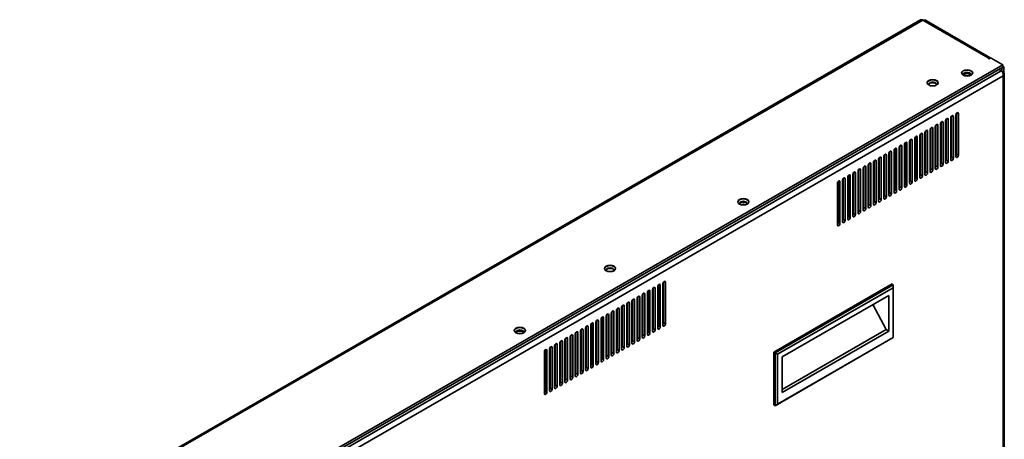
# Model space of a CAD drawing. Header units: millimetres. Extents: x 0 to 3360, y 0 to 2376.
# Tile 9 of 19: x 438 to 978, y 866 to 1096. Entities that reach past the tile are written whole.
import ezdxf

# ---------------------------------------------------------------- set-up
doc = ezdxf.new("R2010")
doc.units = ezdxf.units.MM
doc.header["$LTSCALE"] = 8
doc.layers.add('Sichtbare Kanten(ISO)', color=7, linetype='Continuous', lineweight=35)
doc.layers.add('Sichtbare tangentiale Kanten(ISO)', color=7, linetype='Continuous', lineweight=35)

msp = doc.modelspace()

# ---------------------------------------------------------------- linework, layer by layer
at = {"layer": 'Sichtbare Kanten(ISO)'}
for p, q in [((932.38, 1096.35), (170.14, 657.4)), ((933.55, 1096.32), (969.51, 1075.61)), ((933.96, 1096.17), (933.91, 1096.1)), ((934.64, 1096.33), (934.08, 1096.01)), ((970.99, 1075.4), (934.64, 1096.33)), ((977.53, 1071.64), (213.92, 631.91)), ((977.53, 1070.41), (213.92, 630.68)), ((969.63, 1075.14), (969.63, 1075.44)), ((970.24, 1075.1), (970.6, 1075.3)), ((971.16, 1075.3), (977.53, 1071.64)), ((977, 1070.07), (978.06, 1070.68)), ((977.53, 1071.64), (977.53, 1070.41)), ((978.06, 1070.68), (977.53, 1070.98)), ((978.06, 1067.47), (978.06, 1070.68)), ((976.59, 1068.41), (975.32, 1069.14)), ((977.7, 1067.76), (976.69, 1068.35)), ((976.96, 1070.09), (977, 1070.07)), ((977, 1068.17), (977, 1070.07)), ((978.06, 1066.01), (978.06, 1066.01)), ((978.32, 1066.78), (978.32, 560.44)), ((949.28, 1043.5), (949.28, 1021.12)), ((950.34, 1020.51), (950.34, 1043.4)), ((951.75, 1044.22), (951.75, 1021.33)), ((952.11, 1045.13), (952.11, 1022.75)), ((953.17, 1022.14), (953.17, 1045.03)), ((940.79, 1038.61), (940.79, 1016.24)), ((941.85, 1015.63), (941.85, 1038.52)), ((943.27, 1039.33), (943.27, 1016.44)), ((943.62, 1040.24), (943.62, 1017.87)), ((944.68, 1017.25), (944.68, 1040.14)), ((946.1, 1040.96), (946.1, 1018.07)), ((946.45, 1041.87), (946.45, 1019.49)), ((947.51, 1018.88), (947.51, 1041.77)), ((948.93, 1042.59), (948.93, 1019.7)), ((931.96, 1032.82), (931.96, 1009.92)), ((932.31, 1033.73), (932.31, 1011.35)), ((933.37, 1010.74), (933.37, 1033.63)), ((934.78, 1034.44), (934.78, 1011.55)), ((935.14, 1035.36), (935.14, 1012.98)), ((936.2, 1012.37), (936.2, 1035.26)), ((937.61, 1036.07), (937.61, 1013.18)), ((937.97, 1036.99), (937.97, 1014.61)), ((939.03, 1014), (939.03, 1036.89)), ((940.44, 1037.7), (940.44, 1014.81)), ((920.99, 1027.21), (920.99, 1004.84)), ((922.06, 1004.22), (922.06, 1027.11)), ((923.47, 1027.93), (923.47, 1005.04)), ((923.82, 1028.84), (923.82, 1006.46)), ((924.88, 1005.85), (924.88, 1028.74)), ((926.3, 1029.56), (926.3, 1006.67)), ((926.65, 1030.47), (926.65, 1008.09)), ((927.71, 1007.48), (927.71, 1030.37)), ((929.13, 1031.19), (929.13, 1008.3)), ((929.48, 1032.1), (929.48, 1009.72)), ((930.54, 1009.11), (930.54, 1032)), ((912.51, 1022.33), (912.51, 999.95)), ((913.57, 999.34), (913.57, 1022.23)), ((914.98, 1023.04), (914.98, 1000.15)), ((915.34, 1023.95), (915.34, 1001.58)), ((916.4, 1000.97), (916.4, 1023.86)), ((917.81, 1024.67), (917.81, 1001.78)), ((918.17, 1025.58), (918.17, 1003.21)), ((919.23, 1002.6), (919.23, 1025.49)), ((920.64, 1026.3), (920.64, 1003.41)), ((903.67, 1016.53), (903.67, 993.64)), ((904.02, 1017.44), (904.02, 995.06)), ((905.08, 994.45), (905.08, 1017.34)), ((906.5, 1018.16), (906.5, 995.27)), ((906.85, 1019.07), (906.85, 996.69)), ((907.91, 996.08), (907.91, 1018.97)), ((909.33, 1019.79), (909.33, 996.89)), ((909.68, 1020.7), (909.68, 998.32)), ((910.74, 997.71), (910.74, 1020.6)), ((912.16, 1021.41), (912.16, 998.52)), ((892.71, 1010.92), (892.71, 988.55)), ((893.77, 987.94), (893.77, 1010.83)), ((895.19, 1011.64), (895.19, 988.75)), ((895.54, 1012.55), (895.54, 990.18)), ((896.6, 989.57), (896.6, 1012.46)), ((898.01, 1013.27), (898.01, 990.38)), ((898.37, 1014.18), (898.37, 991.81)), ((899.43, 991.19), (899.43, 1014.08)), ((900.84, 1014.9), (900.84, 992.01)), ((901.2, 1015.81), (901.2, 993.43)), ((902.26, 992.82), (902.26, 1015.71)), ((886.7, 1006.76), (886.7, 983.86)), ((887.05, 1007.67), (887.05, 985.29)), ((888.11, 984.68), (888.11, 1007.57)), ((889.53, 1008.38), (889.53, 985.49)), ((889.88, 1009.3), (889.88, 986.92)), ((890.94, 986.31), (890.94, 1009.2)), ((892.36, 1010.01), (892.36, 987.12)), ((790.89, 951.58), (790.89, 928.69)), ((791.24, 952.49), (791.24, 930.12)), ((792.3, 929.5), (792.3, 952.39)), ((851.77, 914.04), (916.68, 951.42)), ((917.39, 951.02), (916.68, 951.42)), ((779.93, 945.98), (779.93, 923.6)), ((780.99, 922.99), (780.99, 945.88)), ((782.4, 946.69), (782.4, 923.8)), ((782.76, 947.61), (782.76, 925.23)), ((783.82, 924.62), (783.82, 947.51)), ((785.23, 948.32), (785.23, 925.43)), ((785.58, 949.23), (785.58, 926.86)), ((786.64, 926.25), (786.64, 949.14)), ((788.06, 949.95), (788.06, 927.06)), ((788.41, 950.86), (788.41, 928.49)), ((789.47, 927.88), (789.47, 950.77)), ((917.39, 951.02), (852.48, 913.63)), ((917.39, 949.38), (853.89, 912.82)), ((917.39, 949.38), (917.39, 951.02)), ((917.39, 922), (917.39, 949.38)), ((771.44, 941.09), (771.44, 918.71)), ((772.5, 918.1), (772.5, 940.99)), ((773.92, 941.81), (773.92, 918.92)), ((774.27, 942.72), (774.27, 920.34)), ((775.33, 919.73), (775.33, 942.62)), ((776.75, 943.44), (776.75, 920.55)), ((777.1, 944.35), (777.1, 921.97)), ((778.16, 921.36), (778.16, 944.25)), ((779.57, 945.07), (779.57, 922.17)), ((856.37, 911.39), (914.91, 945.1)), ((914.91, 945.1), (914.91, 925.57)), ((762.6, 935.29), (762.6, 912.4)), ((762.96, 936.2), (762.96, 913.83)), ((764.02, 913.22), (764.02, 936.11)), ((765.43, 936.92), (765.43, 914.03)), ((765.78, 937.83), (765.78, 915.46)), ((766.85, 914.85), (766.85, 937.74)), ((768.26, 938.55), (768.26, 915.66)), ((768.61, 939.46), (768.61, 917.08)), ((769.67, 916.47), (769.67, 939.36)), ((771.09, 940.18), (771.09, 917.29)), ((906.15, 940.06), (913.5, 926.39)), ((751.64, 929.69), (751.64, 907.31)), ((754.12, 930.41), (754.12, 907.51)), ((754.47, 931.32), (754.47, 908.94)), ((755.53, 908.33), (755.53, 931.22)), ((756.95, 932.04), (756.95, 909.14)), ((757.3, 932.95), (757.3, 910.57)), ((758.36, 909.96), (758.36, 932.85)), ((759.77, 933.66), (759.77, 910.77)), ((760.13, 934.58), (760.13, 912.2)), ((761.19, 911.59), (761.19, 934.48)), ((743.16, 924.8), (743.16, 902.43)), ((744.22, 901.81), (744.22, 924.7)), ((745.63, 925.52), (745.63, 902.63)), ((745.99, 926.43), (745.99, 904.05)), ((747.05, 903.44), (747.05, 926.33)), ((748.46, 927.15), (748.46, 904.26)), ((748.81, 928.06), (748.81, 905.68)), ((749.88, 905.07), (749.88, 927.96)), ((751.29, 928.78), (751.29, 905.89)), ((752.7, 906.7), (752.7, 929.59)), ((913.5, 926.39), (856.37, 893.49)), ((914.91, 925.57), (856.37, 891.86)), ((913.5, 926.39), (914.91, 925.57)), ((734.32, 919), (734.32, 896.11)), ((734.67, 919.92), (734.67, 897.54)), ((735.73, 896.93), (735.73, 919.82)), ((737.15, 920.63), (737.15, 897.74)), ((737.5, 921.55), (737.5, 899.17)), ((738.56, 898.56), (738.56, 921.45)), ((739.98, 922.26), (739.98, 899.37)), ((740.33, 923.17), (740.33, 900.8)), ((741.39, 900.19), (741.39, 923.08)), ((742.8, 923.89), (742.8, 901)), ((917.39, 921.99), (852.48, 884.61)), ((917.39, 922), (853.89, 885.43)), ((917.39, 921.99), (917.39, 922)), ((725.83, 914.12), (725.83, 891.23)), ((726.19, 915.03), (726.19, 892.65)), ((727.25, 892.04), (727.25, 914.93)), ((728.66, 915.75), (728.66, 892.86)), ((729.02, 916.66), (729.02, 894.28)), ((730.08, 893.67), (730.08, 916.56)), ((731.49, 917.38), (731.49, 894.48)), ((731.84, 918.29), (731.84, 895.91)), ((732.9, 895.3), (732.9, 918.19)), ((851.77, 885.02), (851.77, 914.04)), ((851.77, 914.04), (852.48, 913.63)), ((852.48, 884.61), (852.48, 913.63)), ((852.48, 913.63), (853.89, 912.82)), ((853.89, 912.82), (853.89, 885.43)), ((856.37, 891.86), (856.37, 911.39)), ((852.48, 884.61), (851.77, 885.02)), ((853.89, 885.43), (852.48, 884.61))]:
    msp.add_line(p, q, dxfattribs=at)
for centre, major_axis, ratio, start_param, end_param in [((933.43, 1094.53), (1.05, -1.82), 0.699148, 2.751147, 3.141913), ((933.55, 1094.6), (1.13, -1.77), 0.607343, 2.329243, 2.721942), ((933.16, 1095.06), (-2.07, -0.99), 0.338807, 4.159408, 4.21846), ((933.16, 1095.06), (-2.07, -1.13), 0.296187, 3.766609, 4.159308), ((969.23, 1075.44), (0.4, 0), 0.575862, 5.882184, 7.068583), ((969.96, 1075.26), (-0.4, 0), 0.575862, 5.882184, 8.63938), ((970.88, 1075.14), (-0.4, 0), 0.575862, 3.926991, 5.497787), ((970.99, 1075.08), (0.2, -0.347), 0.578093, 2.0775, 2.358128), ((957.91, 1067.06), (-3.05, 0), 0.575862, 3.19981, 6.224968), ((957.91, 1066.32), (2.15, 0), 0.575862, 5.992149, 9.715814), ((957.91, 1066.04), (-2.15, 0), 0.575862, 3.257408, 6.16737), ((957.91, 1065.71), (2.12, 0), 0.575862, 0.228911, 2.912682), ((957.91, 1064.48), (2.13, 0), 0.575862, 1.125341, 2.016252), ((938.96, 1061.68), (-3.05, 0), 0.575862, 3.19981, 6.224968), ((938.96, 1060.95), (2.15, 0), 0.575862, 5.992149, 9.715814), ((938.96, 1060.66), (-2.15, 0), 0.575862, 3.257408, 6.16737), ((949.63, 1043), (0.499, 0.867), 0.578093, 5.495, 8.637446), ((952.46, 1044.62), (0.499, 0.867), 0.578093, 5.495, 8.637446), ((941.15, 1038.11), (0.499, 0.867), 0.578093, 5.495, 8.637446), ((943.98, 1039.74), (0.499, 0.867), 0.578093, 5.495, 8.637446), ((946.8, 1041.37), (0.499, 0.867), 0.578093, 5.495, 8.637446), ((929.83, 1031.59), (0.499, 0.867), 0.578093, 5.495, 8.637446), ((932.66, 1033.22), (0.499, 0.867), 0.578093, 5.495, 8.637446), ((935.49, 1034.85), (0.499, 0.867), 0.578093, 5.495, 8.637446), ((938.32, 1036.48), (0.499, 0.867), 0.578093, 5.495, 8.637446), ((921.35, 1026.71), (0.499, 0.867), 0.578093, 5.495, 8.637446), ((924.18, 1028.34), (0.499, 0.867), 0.578093, 5.495, 8.637446), ((927.01, 1029.97), (0.499, 0.867), 0.578093, 5.495, 8.637446), ((912.86, 1021.82), (0.499, 0.867), 0.578093, 5.494998, 8.637446), ((915.69, 1023.45), (0.499, 0.867), 0.578093, 5.494998, 8.637446), ((918.52, 1025.08), (0.499, 0.867), 0.578093, 5.494998, 8.637446), ((951.4, 1022.34), (-0.499, -0.867), 0.578093, 1.307063, 2.355114), ((952.46, 1021.73), (-0.499, -0.867), 0.578093, 5.495853, 8.638299), ((901.55, 1015.31), (0.499, 0.867), 0.578093, 5.494998, 8.637446), ((904.38, 1016.94), (0.499, 0.867), 0.578093, 5.494998, 8.637446), ((907.21, 1018.56), (0.499, 0.867), 0.578093, 5.494998, 8.637446), ((910.03, 1020.19), (0.499, 0.867), 0.578093, 5.494998, 8.637446), ((940.09, 1015.83), (-0.499, -0.867), 0.578093, 1.307063, 2.355114), ((942.92, 1017.46), (-0.499, -0.867), 0.578093, 1.307063, 2.355114), ((943.98, 1016.85), (-0.499, -0.867), 0.578093, 5.495853, 8.638299), ((945.74, 1019.09), (-0.499, -0.867), 0.578093, 1.307063, 2.355114), ((946.8, 1018.48), (-0.499, -0.867), 0.578093, 5.495853, 8.638299), ((948.57, 1020.72), (-0.499, -0.867), 0.578093, 1.307063, 2.355114), ((949.63, 1020.1), (-0.499, -0.867), 0.578093, 5.495853, 8.638299), ((893.06, 1010.42), (0.499, 0.867), 0.578093, 5.494998, 8.637446), ((895.89, 1012.05), (0.499, 0.867), 0.578093, 5.494998, 8.637446), ((898.72, 1013.68), (0.499, 0.867), 0.578093, 5.494998, 8.637446), ((931.6, 1010.94), (-0.499, -0.867), 0.578093, 1.307063, 2.355114), ((932.66, 1010.33), (-0.499, -0.867), 0.578093, 5.495853, 8.638299), ((934.43, 1012.57), (-0.499, -0.867), 0.578093, 1.307063, 2.355114), ((935.49, 1011.96), (-0.499, -0.867), 0.578093, 5.495853, 8.638299), ((937.26, 1014.2), (-0.499, -0.867), 0.578093, 1.307063, 2.355114), ((938.32, 1013.59), (-0.499, -0.867), 0.578093, 5.495853, 8.638299), ((941.15, 1015.22), (-0.499, -0.867), 0.578093, 5.495853, 8.638299), ((887.41, 1007.16), (0.499, 0.867), 0.578093, 5.494998, 8.637446), ((890.24, 1008.79), (0.499, 0.867), 0.578093, 5.494998, 8.637446), ((923.12, 1006.06), (-0.499, -0.867), 0.578093, 1.307063, 2.355114), ((924.18, 1005.45), (-0.499, -0.867), 0.578093, 5.495853, 8.638299), ((925.94, 1007.69), (-0.499, -0.867), 0.578093, 1.307063, 2.355114), ((927.01, 1007.07), (-0.499, -0.867), 0.578093, 5.495853, 8.638299), ((928.77, 1009.31), (-0.499, -0.867), 0.578093, 1.307063, 2.355114), ((929.83, 1008.7), (-0.499, -0.867), 0.578093, 5.495853, 8.638299), ((911.8, 999.54), (-0.499, -0.867), 0.578093, 1.307063, 2.355117), ((914.63, 1001.17), (-0.499, -0.867), 0.578093, 1.307063, 2.355117), ((915.69, 1000.56), (-0.499, -0.867), 0.578093, 5.495853, 8.638302), ((917.46, 1002.8), (-0.499, -0.867), 0.578093, 1.307063, 2.355117), ((918.52, 1002.19), (-0.499, -0.867), 0.578093, 5.495853, 8.638302), ((920.29, 1004.43), (-0.499, -0.867), 0.578093, 1.307063, 2.355114), ((921.35, 1003.82), (-0.499, -0.867), 0.578093, 5.495853, 8.638299), ((835.08, 996.33), (-3.05, 0), 0.575862, 3.19981, 6.224968), ((835.08, 995.59), (2.15, 0), 0.575862, 5.992149, 9.715814), ((835.08, 995.31), (-2.15, 0), 0.575862, 3.257408, 6.16737), ((835.08, 994.98), (2.12, 0), 0.575862, 0.228911, 2.912682), ((835.08, 993.75), (2.12, 0), 0.575862, 1.125341, 2.016252), ((903.32, 994.65), (-0.499, -0.867), 0.578093, 1.307063, 2.355117), ((906.15, 996.28), (-0.499, -0.867), 0.578093, 1.307063, 2.355117), ((907.21, 995.67), (-0.499, -0.867), 0.578093, 5.495853, 8.638302), ((908.97, 997.91), (-0.499, -0.867), 0.578093, 1.307063, 2.355117), ((910.03, 997.3), (-0.499, -0.867), 0.578093, 5.495853, 8.638302), ((912.86, 998.93), (-0.499, -0.867), 0.578093, 5.495853, 8.638302), ((894.83, 989.77), (-0.499, -0.867), 0.578093, 1.307063, 2.355117), ((895.89, 989.16), (-0.499, -0.867), 0.578093, 5.495853, 8.638302), ((897.66, 991.4), (-0.499, -0.867), 0.578093, 1.307063, 2.355117), ((898.72, 990.79), (-0.499, -0.867), 0.578093, 5.495853, 8.638302), ((900.49, 993.03), (-0.499, -0.867), 0.578093, 1.307063, 2.355117), ((901.55, 992.42), (-0.499, -0.867), 0.578093, 5.495853, 8.638302), ((904.38, 994.04), (-0.499, -0.867), 0.578093, 5.495853, 8.638302), ((886.35, 984.88), (-0.499, -0.867), 0.578093, 1.307063, 2.355117), ((887.41, 984.27), (-0.499, -0.867), 0.578093, 5.495853, 8.638302), ((889.18, 986.51), (-0.499, -0.867), 0.578093, 1.307063, 2.355117), ((890.24, 985.9), (-0.499, -0.867), 0.578093, 5.495853, 8.638302), ((892, 988.14), (-0.499, -0.867), 0.578093, 1.307063, 2.355117), ((893.06, 987.53), (-0.499, -0.867), 0.578093, 5.495853, 8.638302), ((761.93, 959.74), (-3.05, 0), 0.575862, 3.19981, 6.224968), ((761.93, 959), (2.15, 0), 0.575862, 5.992149, 9.715814), ((761.93, 958.72), (-2.15, 0), 0.575862, 3.257408, 6.16737), ((788.77, 950.36), (0.499, 0.867), 0.578093, 5.495, 8.637446), ((791.59, 951.99), (0.499, 0.867), 0.578093, 5.495, 8.637446), ((780.28, 945.47), (0.499, 0.867), 0.578093, 5.495, 8.637446), ((783.11, 947.1), (0.499, 0.867), 0.578093, 5.495, 8.637446), ((785.94, 948.73), (0.499, 0.867), 0.578093, 5.495, 8.637446), ((771.8, 940.59), (0.499, 0.867), 0.578093, 5.495, 8.637446), ((774.62, 942.21), (0.499, 0.867), 0.578093, 5.495, 8.637446), ((777.45, 943.84), (0.499, 0.867), 0.578093, 5.495, 8.637446), ((763.31, 935.7), (0.499, 0.867), 0.578093, 5.495, 8.637446), ((766.14, 937.33), (0.499, 0.867), 0.578093, 5.495, 8.637446), ((768.97, 938.96), (0.499, 0.867), 0.578093, 5.495, 8.637446), ((752, 929.18), (0.499, 0.867), 0.578093, 5.494998, 8.637446), ((754.82, 930.81), (0.499, 0.867), 0.578093, 5.494998, 8.637446), ((757.65, 932.44), (0.499, 0.867), 0.578093, 5.494998, 8.637446), ((760.48, 934.07), (0.499, 0.867), 0.578093, 5.495, 8.637446), ((790.53, 929.71), (-0.499, -0.867), 0.578093, 1.307063, 2.355114), ((712.4, 925.68), (-3.05, 0), 0.575862, 3.19981, 6.224968), ((712.4, 924.94), (2.15, 0), 0.575862, 5.992149, 9.715814), ((712.4, 924.66), (-2.15, 0), 0.575862, 3.257408, 6.16737), ((712.4, 924.33), (2.13, 0), 0.575862, 0.228911, 2.912682), ((712.4, 923.1), (2.12, 0), 0.575862, 1.125341, 2.016252), ((743.51, 924.3), (0.499, 0.867), 0.578093, 5.494998, 8.637446), ((746.34, 925.93), (0.499, 0.867), 0.578093, 5.494998, 8.637446), ((749.17, 927.56), (0.499, 0.867), 0.578093, 5.494998, 8.637446), ((782.05, 924.82), (-0.499, -0.867), 0.578093, 1.307063, 2.355114), ((783.11, 924.21), (-0.499, -0.867), 0.578093, 5.495853, 8.638299), ((784.88, 926.45), (-0.499, -0.867), 0.578093, 1.307063, 2.355114), ((785.94, 925.84), (-0.499, -0.867), 0.578093, 5.495853, 8.638299), ((787.71, 928.08), (-0.499, -0.867), 0.578093, 1.307063, 2.355114), ((788.77, 927.47), (-0.499, -0.867), 0.578093, 5.495853, 8.638299), ((791.59, 929.1), (-0.499, -0.867), 0.578093, 5.495853, 8.638299), ((735.03, 919.41), (0.499, 0.867), 0.578093, 5.494998, 8.637446), ((737.85, 921.04), (0.499, 0.867), 0.578093, 5.494998, 8.637446), ((740.68, 922.67), (0.499, 0.867), 0.578093, 5.494998, 8.637446), ((773.56, 919.93), (-0.499, -0.867), 0.578093, 1.307063, 2.355114), ((774.62, 919.32), (-0.499, -0.867), 0.578093, 5.495853, 8.638299), ((776.39, 921.56), (-0.499, -0.867), 0.578093, 1.307063, 2.355114), ((777.45, 920.95), (-0.499, -0.867), 0.578093, 5.495853, 8.638299), ((779.22, 923.19), (-0.499, -0.867), 0.578093, 1.307063, 2.355114), ((780.28, 922.58), (-0.499, -0.867), 0.578093, 5.495853, 8.638299), ((726.54, 914.53), (0.499, 0.867), 0.578093, 5.494998, 8.637446), ((729.37, 916.15), (0.499, 0.867), 0.578093, 5.494998, 8.637446), ((732.2, 917.78), (0.499, 0.867), 0.578093, 5.494998, 8.637446), ((762.25, 913.42), (-0.499, -0.867), 0.578093, 1.307063, 2.355114), ((765.08, 915.05), (-0.499, -0.867), 0.578093, 1.307063, 2.355114), ((766.14, 914.44), (-0.499, -0.867), 0.578093, 5.495853, 8.638299), ((767.91, 916.68), (-0.499, -0.867), 0.578093, 1.307063, 2.355114), ((768.97, 916.07), (-0.499, -0.867), 0.578093, 5.495853, 8.638299), ((770.73, 918.31), (-0.499, -0.867), 0.578093, 1.307063, 2.355114), ((771.8, 917.69), (-0.499, -0.867), 0.578093, 5.495853, 8.638299), ((753.76, 908.53), (-0.499, -0.867), 0.578093, 1.307063, 2.355117), ((754.82, 907.92), (-0.499, -0.867), 0.578093, 5.495853, 8.638302), ((756.59, 910.16), (-0.499, -0.867), 0.578093, 1.307063, 2.355117), ((757.65, 909.55), (-0.499, -0.867), 0.578093, 5.495853, 8.638302), ((759.42, 911.79), (-0.499, -0.867), 0.578093, 1.307063, 2.355114), ((760.48, 911.18), (-0.499, -0.867), 0.578093, 5.495853, 8.638299), ((763.31, 912.81), (-0.499, -0.867), 0.578093, 5.495853, 8.638299), ((745.28, 903.65), (-0.499, -0.867), 0.578093, 1.307063, 2.355117), ((746.34, 903.04), (-0.499, -0.867), 0.578093, 5.495853, 8.638302), ((748.11, 905.28), (-0.499, -0.867), 0.578093, 1.307063, 2.355117), ((749.17, 904.66), (-0.499, -0.867), 0.578093, 5.495853, 8.638302), ((750.94, 906.9), (-0.499, -0.867), 0.578093, 1.307063, 2.355117), ((752, 906.29), (-0.499, -0.867), 0.578093, 5.495853, 8.638302), ((733.97, 897.13), (-0.499, -0.867), 0.578093, 1.307063, 2.355117), ((736.79, 898.76), (-0.499, -0.867), 0.578093, 1.307063, 2.355117), ((737.85, 898.15), (-0.499, -0.867), 0.578093, 5.495853, 8.638302), ((739.62, 900.39), (-0.499, -0.867), 0.578093, 1.307063, 2.355117), ((740.68, 899.78), (-0.499, -0.867), 0.578093, 5.495853, 8.638302), ((742.45, 902.02), (-0.499, -0.867), 0.578093, 1.307063, 2.355117), ((743.51, 901.41), (-0.499, -0.867), 0.578093, 5.495853, 8.638302), ((725.48, 892.25), (-0.499, -0.867), 0.578093, 1.307063, 2.355117), ((726.54, 891.63), (-0.499, -0.867), 0.578093, 5.495853, 8.638302), ((728.31, 893.87), (-0.499, -0.867), 0.578093, 1.307063, 2.355117), ((729.37, 893.26), (-0.499, -0.867), 0.578093, 5.495853, 8.638302), ((731.14, 895.5), (-0.499, -0.867), 0.578093, 1.307063, 2.355117), ((732.2, 894.89), (-0.499, -0.867), 0.578093, 5.495853, 8.638302), ((735.03, 896.52), (-0.499, -0.867), 0.578093, 5.495853, 8.638302)]:
    msp.add_ellipse(centre, major_axis=major_axis, ratio=ratio, start_param=start_param, end_param=end_param, dxfattribs=at)
for centre in [(957.91, 1067.26), (938.96, 1061.89), (835.08, 996.53), (761.93, 959.95), (712.4, 925.88)]:
    msp.add_ellipse(centre, major_axis=(3.05, 0), ratio=0.575862, dxfattribs=at)
for points in [[(976.59, 1068.41), (976.67, 1068.36), (976.75, 1068.31), (976.9, 1068.19), (976.97, 1068.12), (977.11, 1067.97), (977.17, 1067.89), (977.29, 1067.71), (977.35, 1067.62), (977.45, 1067.43), (977.5, 1067.33), (977.58, 1067.12), (977.62, 1067.01), (977.67, 1066.8), (977.7, 1066.69), (977.73, 1066.47), (977.74, 1066.36), (977.75, 1066.14), (977.75, 1066.03), (977.74, 1065.82), (977.72, 1065.72), (977.7, 1065.62)], [(977.7, 1065.62), (977.78, 1065.69), (977.85, 1065.76), (977.98, 1065.9), (978.04, 1065.98), (978.14, 1066.13), (978.18, 1066.21), (978.25, 1066.37), (978.27, 1066.45), (978.31, 1066.61), (978.32, 1066.69), (978.32, 1066.85), (978.31, 1066.93), (978.28, 1067.08), (978.25, 1067.15), (978.19, 1067.3), (978.15, 1067.37), (978.05, 1067.49), (977.99, 1067.55), (977.86, 1067.67), (977.78, 1067.72), (977.7, 1067.76)]]:
    msp.add_open_spline(points, degree=3, knots=[0, 0, 0, 0, 0.1, 0.1, 0.2, 0.2, 0.3, 0.3, 0.4, 0.4, 0.5, 0.5, 0.6, 0.6, 0.7, 0.7, 0.8, 0.8, 0.9, 0.9, 1, 1, 1, 1], dxfattribs=at)
at = {"layer": 'Sichtbare tangentiale Kanten(ISO)'}
for p, q in [((933.55, 1096.32), (171.07, 657.24)), ((969.59, 1075.17), (969.59, 1075.35)), ((970.93, 1075.37), (970.99, 1075.4)), ((976.59, 1068.41), (216.84, 630.89)), ((218.7, 628.54), (977.7, 1065.62)), ((977.7, 1067.76), (977.37, 1067.57)), ((977.7, 559.89), (977.7, 1065.62)), ((949.63, 1043.81), (950.34, 1043.4)), ((952.46, 1045.44), (953.17, 1045.03)), ((941.14, 1038.93), (941.85, 1038.52)), ((943.97, 1040.55), (944.68, 1040.14)), ((946.8, 1042.18), (947.51, 1041.77)), ((929.83, 1032.41), (930.54, 1032)), ((932.66, 1034.04), (933.37, 1033.63)), ((935.49, 1035.67), (936.2, 1035.26)), ((938.32, 1037.3), (939.03, 1036.89)), ((921.35, 1027.52), (922.06, 1027.11)), ((924.17, 1029.15), (924.88, 1028.74)), ((927, 1030.78), (927.71, 1030.37)), ((912.86, 1022.64), (913.57, 1022.23)), ((915.69, 1024.27), (916.4, 1023.86)), ((918.52, 1025.89), (919.23, 1025.49)), ((952.11, 1022.75), (953.17, 1022.14)), ((904.37, 1017.75), (905.08, 1017.34)), ((907.2, 1019.38), (907.91, 1018.97)), ((910.03, 1021.01), (910.74, 1020.6)), ((940.79, 1016.24), (941.85, 1015.63)), ((943.62, 1017.87), (944.68, 1017.25)), ((946.45, 1019.49), (947.51, 1018.88)), ((949.28, 1021.12), (950.34, 1020.51)), ((893.06, 1011.24), (893.77, 1010.83)), ((895.89, 1012.86), (896.6, 1012.46)), ((898.72, 1014.49), (899.43, 1014.08)), ((901.55, 1016.12), (902.26, 1015.71)), ((932.31, 1011.35), (933.37, 1010.74)), ((935.14, 1012.98), (936.2, 1012.37)), ((937.97, 1014.61), (939.03, 1014)), ((887.4, 1007.98), (888.11, 1007.57)), ((890.23, 1009.61), (890.94, 1009.2)), ((923.82, 1006.46), (924.88, 1005.85)), ((926.65, 1008.09), (927.71, 1007.48)), ((929.48, 1009.72), (930.54, 1009.11)), ((912.51, 999.95), (913.57, 999.34)), ((915.34, 1001.58), (916.4, 1000.97)), ((918.17, 1003.21), (919.23, 1002.6)), ((920.99, 1004.84), (922.06, 1004.22)), ((904.02, 995.06), (905.08, 994.45)), ((906.85, 996.69), (907.91, 996.08)), ((909.68, 998.32), (910.74, 997.71)), ((895.54, 990.18), (896.6, 989.57)), ((898.37, 991.81), (899.43, 991.19)), ((901.2, 993.43), (902.26, 992.82)), ((887.05, 985.29), (888.11, 984.68)), ((889.88, 986.92), (890.94, 986.31)), ((892.71, 988.55), (893.77, 987.94)), ((791.59, 952.8), (792.3, 952.39)), ((780.28, 946.29), (780.99, 945.88)), ((783.11, 947.92), (783.82, 947.51)), ((785.93, 949.55), (786.64, 949.14)), ((788.76, 951.17), (789.47, 950.77)), ((771.79, 941.4), (772.5, 940.99)), ((774.62, 943.03), (775.33, 942.62)), ((777.45, 944.66), (778.16, 944.25)), ((763.31, 936.52), (764.02, 936.11)), ((766.14, 938.14), (766.85, 937.74)), ((768.96, 939.77), (769.67, 939.36)), ((751.99, 930), (752.7, 929.59)), ((754.82, 931.63), (755.53, 931.22)), ((757.65, 933.26), (758.36, 932.85)), ((760.48, 934.89), (761.19, 934.48)), ((791.24, 930.12), (792.3, 929.5)), ((743.51, 925.11), (744.22, 924.7)), ((746.34, 926.74), (747.05, 926.33)), ((749.16, 928.37), (749.88, 927.96)), ((782.76, 925.23), (783.82, 924.62)), ((785.58, 926.86), (786.64, 926.25)), ((788.41, 928.49), (789.47, 927.88)), ((735.02, 920.23), (735.73, 919.82)), ((737.85, 921.86), (738.56, 921.45)), ((740.68, 923.49), (741.39, 923.08)), ((774.27, 920.34), (775.33, 919.73)), ((777.1, 921.97), (778.16, 921.36)), ((779.93, 923.6), (780.99, 922.99)), ((726.54, 915.34), (727.25, 914.93)), ((729.37, 916.97), (730.08, 916.56)), ((732.19, 918.6), (732.9, 918.19)), ((762.96, 913.83), (764.02, 913.22)), ((765.78, 915.46), (766.85, 914.85)), ((768.61, 917.08), (769.67, 916.47)), ((771.44, 918.71), (772.5, 918.1)), ((754.47, 908.94), (755.53, 908.33)), ((757.3, 910.57), (758.36, 909.96)), ((760.13, 912.2), (761.19, 911.59)), ((745.99, 904.05), (747.05, 903.44)), ((748.81, 905.68), (749.88, 905.07)), ((751.64, 907.31), (752.7, 906.7)), ((734.67, 897.54), (735.73, 896.93)), ((737.5, 899.17), (738.56, 898.56)), ((740.33, 900.8), (741.39, 900.19)), ((743.16, 902.43), (744.22, 901.81)), ((726.19, 892.65), (727.25, 892.04)), ((729.02, 894.28), (730.08, 893.67)), ((731.84, 895.91), (732.9, 895.3))]:
    msp.add_line(p, q, dxfattribs=at)

doc.saveas('drawing.dxf')
